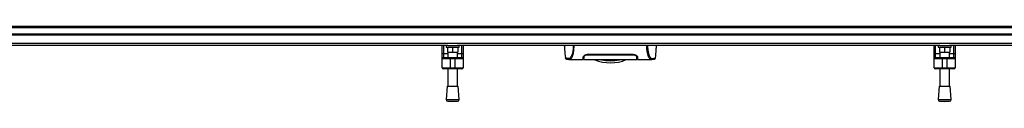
# Model space of a CAD drawing. Header units: millimetres. Extents: x 0 to 420, y 0 to 297.
# Tile 6 of 95: x 91.86 to 131.13, y 83.77 to 86.77. Entities that reach past the tile are written whole.
import ezdxf

# ---------------------------------------------------------------- set-up
doc = ezdxf.new("R2010")
doc.units = ezdxf.units.MM

msp = doc.modelspace()

# ---------------------------------------------------------------- linework, layer by layer
at = {"color": 7, "linetype": 'Continuous', "lineweight": 25}
for p, q in [((219.33318, 86.76901), (57.7784, 86.76901)), ((219.33318, 86.74606), (57.7784, 86.74606)), ((219.33318, 86.71375), (57.7784, 86.71375)), ((219.33318, 86.45526), (57.7784, 86.45526)), ((219.33318, 86.42295), (57.7784, 86.42295)), ((111.9531, 86.76901), (111.9531, 86.74606)), ((111.9531, 86.74606), (111.9531, 86.76901)), ((219.33318, 86.09139), (57.7784, 86.09139)), ((108.94055, 86.00291), (89.70157, 86.00291)), ((108.7097, 85.66258), (108.7097, 86.00291)), ((108.75817, 86.00291), (108.75817, 85.69038)), ((108.87125, 86.00291), (108.87125, 85.93828)), ((108.94055, 86.00291), (109.31894, 86.00291)), ((128.55791, 86.00291), (109.31894, 86.00291)), ((109.38823, 85.93828), (109.38823, 86.00291)), ((109.50132, 85.69038), (109.50132, 86.00291)), ((109.54978, 86.00291), (109.54978, 85.66258)), ((128.32707, 85.66258), (128.32707, 86.00291)), ((128.37553, 86.00291), (128.37553, 85.69038)), ((128.48862, 86.00291), (128.48862, 85.93828)), ((128.55791, 86.00291), (128.9363, 86.00291)), ((148.17528, 86.00291), (128.9363, 86.00291)), ((129.0056, 85.93828), (129.0056, 86.00291)), ((129.11868, 85.69038), (129.11868, 86.00291)), ((129.16715, 86.00291), (129.16715, 85.66258)), ((108.7097, 85.47657), (108.7097, 85.66258)), ((108.75817, 85.69038), (108.75817, 85.52504)), ((108.75817, 85.69038), (108.93588, 85.69038)), ((108.87125, 85.93828), (109.38823, 85.93828)), ((108.91972, 85.93828), (108.91972, 85.74442)), ((108.91972, 85.74442), (109.12974, 85.74442)), ((108.93588, 85.74442), (108.93588, 85.52504)), ((109.12974, 85.93828), (109.12974, 85.74442)), ((109.12974, 85.74442), (109.33976, 85.74442)), ((109.32361, 85.52504), (109.32361, 85.74442)), ((109.32361, 85.69038), (109.50132, 85.69038)), ((109.33976, 85.93828), (109.33976, 85.74442)), ((109.50132, 85.52504), (109.50132, 85.69038)), ((109.54978, 85.66258), (109.54978, 85.47657)), ((114.5326, 85.65503), (116.3097, 85.65503)), ((114.5326, 85.63819), (114.5326, 85.65503)), ((116.3097, 85.63817), (116.3097, 85.655)), ((128.32707, 85.47657), (128.32707, 85.66258)), ((128.37553, 85.69038), (128.37553, 85.52504)), ((128.37553, 85.69038), (128.55324, 85.69038)), ((128.48862, 85.93828), (129.0056, 85.93828)), ((128.53709, 85.93828), (128.53709, 85.74442)), ((128.53709, 85.74442), (128.74711, 85.74442)), ((128.55324, 85.74442), (128.55324, 85.52504)), ((128.74711, 85.93828), (128.74711, 85.74442)), ((128.74711, 85.74442), (128.95713, 85.74442)), ((128.94097, 85.52504), (128.94097, 85.74442)), ((128.94097, 85.69038), (129.11868, 85.69038)), ((128.95713, 85.93828), (128.95713, 85.74442)), ((129.11868, 85.52504), (129.11868, 85.69038)), ((129.16715, 85.66258), (129.16715, 85.47657)), ((109.03281, 85.47657), (108.7097, 85.47657)), ((108.7097, 85.12115), (108.7097, 85.47657)), ((108.75817, 85.52504), (109.03281, 85.52504)), ((109.03281, 85.52504), (109.03281, 85.47657)), ((109.03281, 85.52504), (109.22668, 85.52504)), ((109.22668, 85.47657), (109.03281, 85.47657)), ((109.03281, 85.47657), (109.03281, 85.12115)), ((109.22668, 85.52504), (109.50132, 85.52504)), ((109.22668, 85.52504), (109.22668, 85.47657)), ((109.54978, 85.47657), (109.22668, 85.47657)), ((109.22668, 85.12115), (109.22668, 85.47657)), ((109.54978, 85.47657), (109.54978, 85.12115)), ((113.62786, 85.50896), (113.62774, 85.50911)), ((113.77634, 85.45288), (113.78054, 85.45288)), ((113.78054, 85.45256), (114.33676, 85.45256)), ((114.33704, 85.46872), (114.35991, 85.46872)), ((114.36473, 85.49602), (114.36476, 85.55724)), ((114.36613, 85.54737), (114.3664, 85.56778)), ((114.3664, 85.56778), (114.36672, 85.59124)), ((116.47617, 85.54736), (116.4754, 85.59215)), ((116.47611, 85.55062), (116.47607, 85.5529)), ((116.47617, 85.54736), (116.47628, 85.54084)), ((116.47634, 85.53741), (116.47628, 85.54084)), ((116.47687, 85.52081), (116.47638, 85.55819)), ((116.47756, 85.49781), (116.47754, 85.55725)), ((116.48107, 85.54437), (116.48071, 85.56503)), ((116.48152, 85.51819), (116.48116, 85.53921)), ((116.48237, 85.46872), (116.50525, 85.46872)), ((116.50553, 85.45256), (117.06143, 85.45256)), ((117.21443, 85.50896), (117.21455, 85.50911)), ((128.65018, 85.47657), (128.32707, 85.47657)), ((128.32707, 85.12115), (128.32707, 85.47657)), ((128.37553, 85.52504), (128.65018, 85.52504)), ((128.65018, 85.52504), (128.65018, 85.47657)), ((128.65018, 85.52504), (128.84404, 85.52504)), ((128.84404, 85.47657), (128.65018, 85.47657)), ((128.65018, 85.47657), (128.65018, 85.12115)), ((128.84404, 85.52504), (129.11868, 85.52504)), ((128.84404, 85.52504), (128.84404, 85.47657)), ((129.16715, 85.47657), (128.84404, 85.47657)), ((128.84404, 85.12115), (128.84404, 85.47657)), ((129.16715, 85.47657), (129.16715, 85.12115)), ((108.7097, 85.12115), (109.03281, 85.12115)), ((109.03281, 85.07268), (108.75817, 85.07268)), ((108.93588, 85.07268), (108.93588, 84.38033)), ((109.03281, 85.12115), (109.22668, 85.12115)), ((109.03281, 85.12115), (109.03281, 85.07268)), ((109.22668, 85.07268), (109.03281, 85.07268)), ((109.22668, 85.12115), (109.54978, 85.12115)), ((109.22668, 85.12115), (109.22668, 85.07268)), ((109.50132, 85.07268), (109.22668, 85.07268)), ((109.32361, 84.38033), (109.32361, 85.07268)), ((128.32707, 85.12115), (128.65018, 85.12115)), ((128.65018, 85.07268), (128.37553, 85.07268)), ((128.55324, 85.07268), (128.55324, 84.38033)), ((128.65018, 85.12115), (128.84404, 85.12115)), ((128.65018, 85.12115), (128.65018, 85.07268)), ((128.84404, 85.07268), (128.65018, 85.07268)), ((128.84404, 85.12115), (129.16715, 85.12115)), ((128.84404, 85.12115), (128.84404, 85.07268)), ((129.11868, 85.07268), (128.84404, 85.07268)), ((128.94097, 84.38033), (128.94097, 85.07268)), ((108.91164, 84.38033), (108.87125, 83.85095)), ((108.91164, 84.38033), (109.34784, 84.38033)), ((109.38823, 83.85095), (109.34784, 84.38033)), ((128.52901, 84.38033), (128.48862, 83.85095)), ((128.52901, 84.38033), (128.96521, 84.38033)), ((129.0056, 83.85095), (128.96521, 84.38033)), ((108.87125, 83.85095), (109.38823, 83.85095)), ((108.93077, 83.7816), (109.12974, 83.76642)), ((108.93077, 83.7816), (109.32871, 83.7816)), ((109.12974, 83.76642), (109.32871, 83.7816)), ((128.48862, 83.85095), (129.0056, 83.85095)), ((128.54814, 83.7816), (128.74711, 83.76642)), ((128.54814, 83.7816), (128.94608, 83.7816)), ((128.74711, 83.76642), (128.94608, 83.7816))]:
    msp.add_line(p, q, dxfattribs=at)
at = {"color": 7, "linetype": 'Continuous', "lineweight": 25, "flags": 128}
for points in [[(117.05676, 85.45264), (117.04102, 85.45376), (117.02558, 85.45714), (117.00884, 85.46538), (117.00451, 85.46861), (116.99861, 85.47384), (116.99333, 85.47932), (116.99192, 85.48091), (116.99153, 85.48136), (116.99141, 85.4815), (116.99136, 85.48155), (116.99135, 85.48157), (116.99134, 85.48158), (116.99134, 85.48158), (116.99134, 85.48158), (116.99134, 85.48158), (116.99134, 85.48158), (116.99134, 85.48158), (116.99134, 85.48158), (116.97412, 85.50425), (116.9576, 85.53114), (116.93965, 85.56757), (116.92286, 85.61097), (116.90825, 85.65963), (116.89532, 85.71711), (116.88469, 85.78467), (116.87737, 85.85968), (116.87366, 85.941), (116.87362, 86.00291)], [(108.7097, 85.66258), (108.71063, 85.668), (108.71339, 85.67321), (108.71787, 85.67802), (108.7239, 85.68223), (108.73124, 85.68569), (108.73962, 85.68826), (108.74871, 85.68984), (108.75817, 85.69038)], [(109.50132, 85.69038), (109.51077, 85.68984), (109.51987, 85.68826), (109.52825, 85.68569), (109.53559, 85.68223), (109.54162, 85.67802), (109.5461, 85.67321), (109.54885, 85.668), (109.54978, 85.66258)], [(128.32707, 85.66258), (128.328, 85.668), (128.33076, 85.67321), (128.33523, 85.67802), (128.34126, 85.68223), (128.34861, 85.68569), (128.35698, 85.68826), (128.36608, 85.68984), (128.37553, 85.69038)], [(129.11868, 85.69038), (129.12814, 85.68984), (129.13723, 85.68826), (129.14561, 85.68569), (129.15296, 85.68223), (129.15898, 85.67802), (129.16346, 85.67321), (129.16622, 85.668), (129.16715, 85.66258)]]:
    msp.add_lwpolyline(points, dxfattribs=at)
at = {"color": 7, "linetype": 'Continuous', "lineweight": 25}
for centre, radius, start, end in [((108.75817, 85.47657), 0.04847, 90, 180), ((109.50132, 85.47657), 0.04847, 360, 90), ((115.42115, 86.93056), 1.61555, 247.268445, 292.912448), ((115.42115, 86.93056), 1.53227, 256.586674, 283.444717), ((128.37553, 85.47657), 0.04847, 90, 180), ((129.11868, 85.47657), 0.04847, 360, 90), ((108.75817, 85.12115), 0.04847, 180, 270), ((109.50132, 85.12115), 0.04847, 270, 360), ((128.37553, 85.12115), 0.04847, 180, 270), ((129.11868, 85.12115), 0.04847, 270, 360), ((108.93569, 83.84603), 0.06462, 175.637086, 265.637086), ((109.3238, 83.84603), 0.06462, 274.362914, 4.362914), ((128.55306, 83.84603), 0.06462, 175.637086, 265.637086), ((128.94116, 83.84603), 0.06462, 274.362914, 4.362914)]:
    msp.add_arc(centre, radius, start, end, dxfattribs=at)
for points, knots in [([(113.58074, 86.00291), (113.58541, 85.94959), (113.59983, 85.78488), (113.61422, 85.62017), (113.62395, 85.50877)], [0, 0, 0, 0, 0.32371368, 1, 1, 1, 1]), ([(113.93776, 86.00291), (113.93788, 85.98571), (113.93819, 85.94104), (113.93444, 85.87339), (113.92699, 85.80184), (113.9161, 85.73815), (113.90257, 85.68256), (113.88202, 85.61926), (113.85303, 85.55916), (113.81748, 85.50892), (113.78133, 85.48656), (113.72708, 85.48617), (113.66918, 85.49467), (113.62867, 85.50223), (113.62809, 85.50705), (113.62786, 85.50896)], [0, 0, 0, 0, 0.02211923, 0.05748668, 0.09273163, 0.1282609, 0.16371429, 0.19948967, 0.27072504, 0.34264807, 0.41337919, 0.48551151, 0.67983447, 0.87307589, 1, 1, 1, 1]), ([(113.78054, 85.45288), (113.78427, 85.45282), (113.79691, 85.45263), (113.82115, 85.45576), (113.84457, 85.47289), (113.86245, 85.49572), (113.87347, 85.51189), (113.88522, 85.53155), (113.89745, 85.5553), (113.90902, 85.58215), (113.91903, 85.60921), (113.92694, 85.63378), (113.93429, 85.65997), (113.94105, 85.68775), (113.94933, 85.72768), (113.95824, 85.78382), (113.96545, 85.85892), (113.96917, 85.9328), (113.96884, 85.98218), (113.96869, 86.00291)], [0, 0, 0, 0, 0.05133835, 0.17404692, 0.29837343, 0.34433075, 0.39410063, 0.4348364, 0.48942754, 0.54799346, 0.58497075, 0.62376015, 0.65947892, 0.69416492, 0.73112998, 0.80292428, 0.87615203, 0.94800757, 1, 1, 1, 1]), ([(116.90454, 86.00291), (116.90442, 85.98571), (116.90411, 85.94104), (116.90785, 85.87339), (116.91531, 85.80184), (116.9262, 85.73815), (116.93972, 85.68256), (116.96028, 85.61926), (116.98927, 85.55916), (117.02482, 85.50892), (117.06097, 85.48656), (117.11521, 85.48617), (117.17311, 85.49467), (117.21363, 85.50223), (117.21421, 85.50705), (117.21443, 85.50896)], [0, 0, 0, 0, 0.02211923, 0.05748668, 0.09273163, 0.1282609, 0.16371429, 0.19948967, 0.27072504, 0.34264807, 0.41337919, 0.48551151, 0.67983447, 0.87307589, 1, 1, 1, 1]), ([(117.21834, 85.50877), (117.22807, 85.62016), (117.24247, 85.78488), (117.25689, 85.94958), (117.26156, 86.00291)], [0, 0, 0, 0, 0.67626063, 1, 1, 1, 1]), ([(114.34008, 85.54751), (114.34302, 85.55818), (114.34889, 85.5795), (114.38858, 85.61431), (114.44214, 85.64128), (114.4943, 85.65371), (114.52283, 85.65469), (114.5326, 85.65503)], [0, 0, 0, 0, 0.24267004, 0.4850883, 0.73180572, 0.90817203, 1, 1, 1, 1]), ([(114.39675, 85.61578), (114.38748, 85.60806), (114.36683, 85.59083), (114.36345, 85.5742), (114.36159, 85.56503)], [0, 0, 0, 0, 0.448659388, 1, 1, 1, 1]), ([(114.36613, 85.54738), (114.36848, 85.55652), (114.37322, 85.57487), (114.40708, 85.6042), (114.45342, 85.62669), (114.49881, 85.63708), (114.52388, 85.63791), (114.5326, 85.6382)], [0, 0, 0, 0, 0.24096485, 0.48337497, 0.7285961, 0.90568571, 1, 1, 1, 1]), ([(114.5326, 85.6382), (114.59357, 85.63822), (114.89846, 85.63836), (115.49083, 85.63873), (116.02222, 85.63838), (116.3097, 85.63818)], [0, 0, 0, 0, 0.10293933, 0.51469663, 1, 1, 1, 1]), ([(116.3097, 85.65503), (116.32849, 85.65379), (116.36601, 85.65132), (116.41709, 85.63347), (116.46104, 85.60836), (116.49439, 85.57746), (116.4996, 85.55751), (116.50222, 85.54751)], [0, 0, 0, 0, 0.17602394, 0.35136334, 0.54466667, 0.77179405, 1, 1, 1, 1]), ([(116.3097, 85.63818), (116.32577, 85.6372), (116.35751, 85.63527), (116.40118, 85.62114), (116.43909, 85.60083), (116.46917, 85.57438), (116.47377, 85.55662), (116.47617, 85.54736)], [0, 0, 0, 0, 0.17334583, 0.34244333, 0.53261108, 0.75610773, 1, 1, 1, 1]), ([(116.48071, 85.56503), (116.47874, 85.57475), (116.47531, 85.59166), (116.45333, 85.60898), (116.44398, 85.61634)], [0, 0, 0, 0, 0.57480988, 1, 1, 1, 1]), ([(113.62392, 85.50912), (113.62702, 85.49961), (113.63401, 85.47816), (113.65129, 85.4702), (113.66049, 85.46737), (113.67817, 85.46432), (113.70538, 85.45986), (113.74174, 85.45414), (113.77149, 85.45312), (113.78563, 85.45263)], [0, 0, 0, 0, 0.09524506, 0.21481146, 0.35891782, 0.50454818, 0.68519164, 0.85037784, 1, 1, 1, 1]), ([(114.33676, 85.45271), (114.33676, 85.45266), (114.33675, 85.45217), (114.3368, 85.45363), (114.33701, 85.4595), (114.33772, 85.47998), (114.33877, 85.51035), (114.33969, 85.53633), (114.34008, 85.54751)], [0, 0, 0, 0, 0.02175985, 0.22405071, 0.42672984, 0.63314278, 0.8422428, 1, 1, 1, 1]), ([(114.36094, 85.46771), (114.35343, 85.46755), (114.33944, 85.46726), (114.33795, 85.46693), (114.33726, 85.46678)], [0, 0, 0, 0, 0.53619641, 1, 1, 1, 1]), ([(114.36447, 85.45245), (114.36447, 85.45265), (114.36448, 85.45306), (114.36458, 85.45878), (114.36492, 85.47851), (114.36546, 85.50918), (114.36592, 85.53577), (114.36613, 85.54738)], [0, 0, 0, 0, 0.19851654, 0.40682671, 0.6188004, 0.83361426, 1, 1, 1, 1]), ([(114.36448, 85.4531), (114.44841, 85.45066), (114.62007, 85.44565), (114.88086, 85.44501), (115.14794, 85.44517), (115.4468, 85.44549), (115.7761, 85.44555), (116.12946, 85.44437), (116.36297, 85.45027), (116.47781, 85.45317)], [0, 0, 0, 0, 0.12113183, 0.24774381, 0.37318266, 0.49813276, 0.66585272, 0.83566481, 1, 1, 1, 1]), ([(114.36457, 85.45848), (114.36456, 85.45765), (114.36453, 85.45576), (114.3645, 85.4543), (114.36449, 85.45348)], [0, 0, 0, 0, 0.439512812, 1, 1, 1, 1]), ([(114.36473, 85.49602), (114.36473, 85.49195), (114.36473, 85.48677), (114.36472, 85.48313), (114.36472, 85.48235)], [0, 0, 0, 0, 0.78493379, 1, 1, 1, 1]), ([(114.36574, 85.55891), (114.36558, 85.54417), (114.36538, 85.52563), (114.36513, 85.50329), (114.36506, 85.4975), (114.36503, 85.4948)], [0, 0, 0, 0, 0.6736969, 0.84772982, 1, 1, 1, 1]), ([(114.3664, 85.56777), (114.36629, 85.56018), (114.36608, 85.54498), (114.36583, 85.53052), (114.36571, 85.52329)], [0, 0, 0, 0, 0.49955274, 1, 1, 1, 1]), ([(116.47648, 85.52953), (116.47673, 85.51508), (116.47727, 85.48394), (116.47763, 85.4638), (116.47768, 85.46089), (116.47769, 85.46043)], [0, 0, 0, 0, 0.42234684, 0.91021093, 1, 1, 1, 1]), ([(116.47771, 85.45912), (116.47761, 85.46517), (116.4775, 85.47218), (116.47733, 85.4854), (116.4773, 85.4872)], [0, 0, 0, 0, 0.86329129, 1, 1, 1, 1]), ([(116.47757, 85.48241), (116.47757, 85.48376), (116.47757, 85.48816), (116.47757, 85.49386), (116.47756, 85.49781)], [0, 0, 0, 0, 0.30662051, 1, 1, 1, 1]), ([(116.50503, 85.46678), (116.50419, 85.46702), (116.50315, 85.46731), (116.48939, 85.46755), (116.48688, 85.46759)], [0, 0, 0, 0, 0.81712324, 1, 1, 1, 1]), ([(116.50222, 85.54751), (116.50301, 85.52494), (116.50461, 85.47914), (116.5055, 85.45321), (116.50555, 85.45212), (116.50553, 85.45259), (116.50553, 85.4526)], [0, 0, 0, 0, 0.33253016, 0.67483713, 0.99270757, 1, 1, 1, 1]), ([(117.05667, 85.45263), (117.07081, 85.45312), (117.10055, 85.45414), (117.13691, 85.45986), (117.16413, 85.46432), (117.1818, 85.46737), (117.191, 85.4702), (117.20828, 85.47816), (117.21527, 85.49961), (117.21837, 85.50912)], [0, 0, 0, 0, 0.14962216, 0.31480836, 0.49545182, 0.64108218, 0.78518854, 0.90475494, 1, 1, 1, 1]), ([(117.06143, 85.45286), (117.06007, 85.45268), (117.05865, 85.4525), (117.05683, 85.45263), (117.05676, 85.45264)], [0, 0, 0, 0, 0.960137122, 1, 1, 1, 1])]:
    msp.add_open_spline(points, degree=3, knots=knots, dxfattribs=at)

doc.saveas('drawing.dxf')
